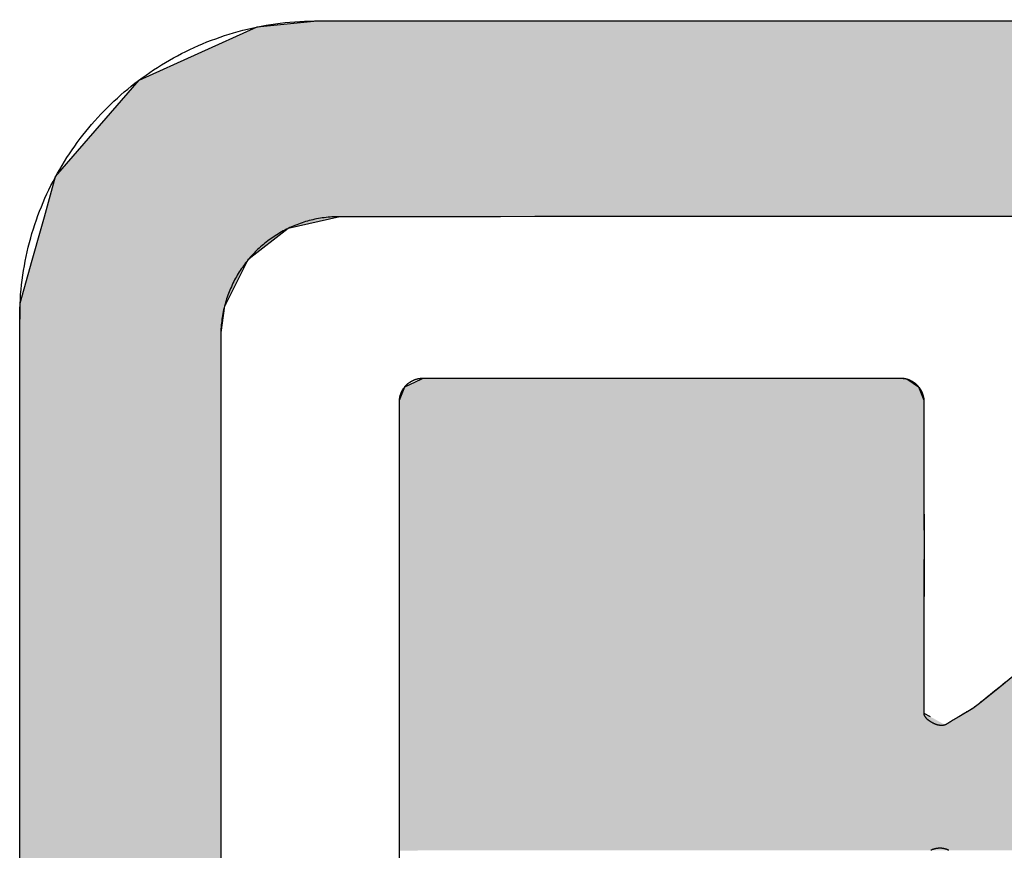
# Model space of a CAD drawing. Extents: x 715 to 7297, y 167 to 5810.
# Tile 34 of 92: x 3265 to 3339, y 534 to 597. Entities that reach past the tile are written whole.
import ezdxf

# ---------------------------------------------------------------- set-up
doc = ezdxf.new("R2010")
doc.units = 0
doc.layers.get('0').update_dxf_attribs({"linetype": 'CONTINUOUS'})
doc.layers.add('LOGO', color=7, linetype='CONTINUOUS')

# ---------------------------------------------------------------- blocks, each defined once
blk = doc.blocks.new('*U20')
at = {"layer": 'LOGO', "color": 8, "linetype": 'CONTINUOUS'}
for p, q in [((2.698, 31.16), (3.351, 31.226)), ((1.413, 30.582), (2.698, 31.16)), ((0.502, 29.53), (1.413, 30.582)), ((0.38, 29.093), (0.502, 29.53)), ((0.344, 28.966), (0.38, 29.093)), ((3.598, 29.093), (3.036, 28.966)), ((0.247, 28.622), (0.344, 28.966)), ((3.036, 28.966), (2.597, 28.622)), ((0.115, 28.152), (0.247, 28.622)), ((2.597, 28.622), (2.358, 28.152)), ((0.113, 27.831), (0.115, 28.121)), ((0.115, 28.121), (0.115, 28.152)), ((2.342, 28.121), (2.302, 27.831)), ((2.358, 28.152), (2.342, 28.121)), ((0.112, 27.696), (0.113, 27.831)), ((2.302, 27.831), (2.301, 27.696)), ((0.111, 27.592), (0.112, 27.696)), ((2.301, 27.696), (2.301, 27.592)), ((0.111, 27.295), (0.111, 27.592)), ((2.301, 27.592), (2.301, 27.295)), ((0.111, 26.978), (0.111, 27.295)), ((2.301, 27.295), (2.301, 26.978)), ((0.111, 26.634), (0.111, 26.978)), ((2.301, 26.978), (2.301, 26.634)), ((0.111, 26.139), (0.111, 26.634)), ((2.301, 26.634), (2.301, 26.139)), ((0.111, 25.761), (0.111, 26.139)), ((2.301, 26.139), (2.301, 25.761)), ((0.111, 23.986), (0.111, 25.761)), ((2.301, 25.761), (2.301, 23.986)), ((0.111, 23.577), (0.111, 23.986)), ((2.301, 23.986), (2.301, 23.577)), ((0.111, 21.525), (0.111, 23.577)), ((2.301, 23.577), (2.301, 21.525))]:
    blk.add_line(p, q, dxfattribs=at)
at = {"layer": 'LOGO', "color": 8, "linetype": 'CONTINUOUS', "extrusion": (0, 0, -1)}
for points in [[(-3.351, 31.226), (-72.119, 31.16), (-2.698, 31.16)], [(-3.351, 31.226), (-71.417, 31.226), (-72.119, 31.16)], [(-2.698, 31.16), (-73.405, 30.582), (-1.413, 30.582)], [(-2.698, 31.16), (-72.119, 31.16), (-73.405, 30.582)], [(-1.413, 30.582), (-74.315, 29.53), (-0.502, 29.53)], [(-1.413, 30.582), (-73.405, 30.582), (-74.315, 29.53)], [(-0.502, 29.53), (-74.438, 29.093), (-0.38, 29.093)], [(-0.502, 29.53), (-74.315, 29.53), (-74.438, 29.093)], [(-0.38, 29.093), (-3.036, 28.966), (-0.344, 28.966)], [(-0.38, 29.093), (-3.598, 29.093), (-3.036, 28.966)], [(-0.344, 28.966), (-2.597, 28.622), (-0.247, 28.622)], [(-0.344, 28.966), (-3.036, 28.966), (-2.597, 28.622)], [(-0.247, 28.622), (-2.358, 28.152), (-0.115, 28.152)], [(-0.247, 28.622), (-2.597, 28.622), (-2.358, 28.152)], [(-0.115, 28.121), (-2.302, 27.831), (-0.113, 27.831)], [(-0.115, 28.152), (-2.342, 28.121), (-0.115, 28.121)], [(-0.115, 28.152), (-2.358, 28.152), (-2.342, 28.121)], [(-0.115, 28.121), (-2.342, 28.121), (-2.302, 27.831)], [(-0.113, 27.831), (-2.301, 27.696), (-0.112, 27.696)], [(-0.113, 27.831), (-2.302, 27.831), (-2.301, 27.696)], [(-0.112, 27.696), (-2.301, 27.592), (-0.111, 27.592)], [(-0.112, 27.696), (-2.301, 27.696), (-2.301, 27.592)], [(-0.111, 27.592), (-2.301, 27.295), (-0.111, 27.295)], [(-0.111, 27.592), (-2.301, 27.592), (-2.301, 27.295)], [(-0.111, 27.295), (-2.301, 26.978), (-0.111, 26.978)], [(-0.111, 27.295), (-2.301, 27.295), (-2.301, 26.978)], [(-0.111, 26.978), (-2.301, 26.634), (-0.111, 26.634)], [(-0.111, 26.978), (-2.301, 26.978), (-2.301, 26.634)], [(-0.111, 26.634), (-2.301, 26.139), (-0.111, 26.139)], [(-0.111, 26.634), (-2.301, 26.634), (-2.301, 26.139)], [(-0.111, 26.139), (-2.301, 25.761), (-0.111, 25.761)], [(-0.111, 26.139), (-2.301, 26.139), (-2.301, 25.761)], [(-0.111, 25.761), (-2.301, 23.986), (-0.111, 23.986)], [(-0.111, 25.761), (-2.301, 25.761), (-2.301, 23.986)], [(-0.111, 23.986), (-2.301, 23.577), (-0.111, 23.577)], [(-0.111, 23.986), (-2.301, 23.986), (-2.301, 23.577)], [(-0.111, 23.577), (-2.301, 21.525), (-0.111, 21.525)], [(-0.111, 23.577), (-2.301, 23.577), (-2.301, 21.525)]]:
    blk.add_solid(points, dxfattribs=at)
blk = doc.blocks.new('*U21')
at = {"layer": 'LOGO', "color": 8, "linetype": 'CONTINUOUS'}
for p, q in [((4.247, 27.095), (4.305, 27.24)), ((4.305, 27.24), (4.484, 27.325)), ((4.484, 27.325), (4.505, 27.335)), ((9.691, 27.335), (9.771, 27.325)), ((9.771, 27.325), (9.9, 27.24)), ((9.9, 27.24), (9.958, 27.095)), ((4.246, 27.001), (4.247, 27.095)), ((9.958, 27.095), (9.958, 27.001)), ((4.246, 26.874), (4.246, 27.001)), ((9.958, 27.001), (9.959, 26.874)), ((4.246, 26.48), (4.246, 26.874)), ((9.959, 26.874), (9.959, 26.48)), ((4.246, 26.15), (4.246, 26.48)), ((9.959, 26.48), (9.959, 26.15)), ((4.246, 25.557), (4.246, 26.15)), ((9.959, 26.15), (9.959, 25.557)), ((4.246, 24.344), (4.246, 25.557)), ((9.959, 25.557), (9.958, 24.344)), ((4.246, 24.278), (4.246, 24.344)), ((9.958, 24.344), (9.958, 24.278)), ((4.246, 23.735), (4.246, 24.278)), ((9.958, 24.278), (9.958, 23.735)), ((10.783, 23.972), (10.925, 24.087)), ((10.544, 23.779), (10.783, 23.972)), ((4.246, 23.685), (4.246, 23.735)), ((9.958, 23.735), (9.958, 23.685)), ((10.339, 23.648), (10.489, 23.738)), ((10.489, 23.738), (10.535, 23.773)), ((10.535, 23.773), (10.544, 23.779)), ((4.246, 23.648), (4.246, 23.685)), ((4.246, 23.559), (4.246, 23.648)), ((9.958, 23.685), (10.024, 23.648)), ((4.246, 23.162), (4.246, 23.559)), ((4.246, 22.334), (4.246, 23.162)), ((4.246, 22.19), (4.246, 22.334))]:
    blk.add_line(p, q, dxfattribs=at)
at = {"layer": 'LOGO', "color": 8, "linetype": 'CONTINUOUS', "extrusion": (0, 0, -1)}
for points in [[(-4.305, 27.24), (-9.958, 27.095), (-4.247, 27.095)], [(-4.484, 27.325), (-9.9, 27.24), (-4.305, 27.24)], [(-4.305, 27.24), (-9.9, 27.24), (-9.958, 27.095)], [(-4.505, 27.335), (-9.771, 27.325), (-4.484, 27.325)], [(-4.484, 27.325), (-9.771, 27.325), (-9.9, 27.24)], [(-4.505, 27.335), (-9.691, 27.335), (-9.771, 27.325)], [(-4.247, 27.095), (-9.958, 27.001), (-4.246, 27.001)], [(-4.247, 27.095), (-9.958, 27.095), (-9.958, 27.001)], [(-4.246, 27.001), (-9.959, 26.874), (-4.246, 26.874)], [(-4.246, 27.001), (-9.958, 27.001), (-9.959, 26.874)], [(-4.246, 26.874), (-9.959, 26.48), (-4.246, 26.48)], [(-4.246, 26.874), (-9.959, 26.874), (-9.959, 26.48)], [(-4.246, 26.48), (-9.959, 26.15), (-4.246, 26.15)], [(-4.246, 26.48), (-9.959, 26.48), (-9.959, 26.15)], [(-4.246, 26.15), (-9.959, 25.557), (-4.246, 25.557)], [(-4.246, 26.15), (-9.959, 26.15), (-9.959, 25.557)], [(-4.246, 25.557), (-9.958, 24.344), (-4.246, 24.344)], [(-4.246, 25.557), (-9.959, 25.557), (-9.958, 24.344)], [(-4.246, 24.344), (-9.958, 24.278), (-4.246, 24.278)], [(-4.246, 24.344), (-9.958, 24.344), (-9.958, 24.278)], [(-4.246, 24.278), (-9.958, 23.735), (-4.246, 23.735)], [(-4.246, 24.278), (-9.958, 24.278), (-9.958, 23.735)], [(-10.925, 24.087), (-15.602, 23.972), (-10.783, 23.972)], [(-10.783, 23.972), (-15.757, 23.779), (-10.544, 23.779)], [(-10.783, 23.972), (-15.602, 23.972), (-15.757, 23.779)], [(-4.246, 23.735), (-9.958, 23.685), (-4.246, 23.685)], [(-4.246, 23.735), (-9.958, 23.735), (-9.958, 23.685)], [(-10.489, 23.738), (-15.861, 23.648), (-10.339, 23.648)], [(-10.535, 23.773), (-15.789, 23.738), (-10.489, 23.738)], [(-10.489, 23.738), (-15.789, 23.738), (-15.861, 23.648)], [(-10.544, 23.779), (-15.762, 23.773), (-10.535, 23.773)], [(-10.535, 23.773), (-15.762, 23.773), (-15.789, 23.738)], [(-10.544, 23.779), (-15.757, 23.779), (-15.762, 23.773)], [(-4.246, 23.685), (-10.024, 23.648), (-4.246, 23.648)], [(-4.246, 23.685), (-9.958, 23.685), (-10.024, 23.648)], [(-4.246, 23.648), (-10.185, 23.559), (-4.246, 23.559)], [(-4.246, 23.648), (-10.024, 23.648), (-10.185, 23.559)], [(-10.339, 23.648), (-15.933, 23.559), (-10.185, 23.559)], [(-10.339, 23.648), (-15.861, 23.648), (-15.933, 23.559)], [(-4.246, 23.559), (-16.251, 23.162), (-4.246, 23.162)], [(-4.246, 23.559), (-15.933, 23.559), (-16.251, 23.162)], [(-4.246, 23.162), (-16.915, 22.334), (-4.246, 22.334)], [(-4.246, 23.162), (-16.251, 23.162), (-16.915, 22.334)], [(-4.246, 22.334), (-17.03, 22.19), (-4.246, 22.19)], [(-4.246, 22.334), (-16.915, 22.334), (-17.03, 22.19)], [(-10.228, 22.19), (-17.03, 22.19), (-17.033, 22.187)]]:
    blk.add_solid(points, dxfattribs=at)
blk = doc.blocks.new('KLAUS')
at = {"layer": 'LOGO'}
for points in [[(3.351, 31.226, 0), (3.372, 31.226, 0), (3.433, 31.226, 0), (3.534, 31.226, 0), (3.673, 31.226, 0), (3.851, 31.226, 0), (4.065, 31.226, 0), (4.316, 31.226, 0), (4.603, 31.226, 0), (4.924, 31.226, 0), (5.279, 31.226, 0), (5.667, 31.226, 0), (6.088, 31.226, 0), (6.539, 31.226, 0), (7.021, 31.226, 0), (7.533, 31.226, 0), (8.074, 31.226, 0), (8.643, 31.226, 0), (9.238, 31.226, 0), (9.861, 31.226, 0), (10.508, 31.226, 0), (11.181, 31.226, 0)], [(0.111, 22.187, 0), (0.111, 22.365, 0), (0.111, 22.543, 0), (0.111, 22.721, 0), (0.111, 22.898, 0), (0.111, 23.074, 0), (0.111, 23.25, 0), (0.111, 23.424, 0), (0.111, 23.598, 0), (0.111, 23.77, 0), (0.111, 23.941, 0), (0.111, 24.11, 0), (0.111, 24.277, 0), (0.111, 24.443, 0), (0.111, 24.607, 0), (0.111, 24.769, 0), (0.111, 24.928, 0), (0.111, 25.085, 0), (0.111, 25.24, 0), (0.111, 25.392, 0), (0.111, 25.541, 0), (0.111, 25.687, 0), (0.111, 25.83, 0), (0.111, 25.97, 0), (0.111, 26.106, 0), (0.111, 26.239, 0), (0.111, 26.368, 0), (0.111, 26.493, 0), (0.111, 26.614, 0), (0.111, 26.731, 0), (0.111, 26.844, 0), (0.111, 26.953, 0), (0.111, 27.056, 0), (0.111, 27.155, 0), (0.111, 27.25, 0), (0.111, 27.339, 0), (0.111, 27.423, 0), (0.111, 27.502, 0), (0.111, 27.576, 0), (0.111, 27.644, 0), (0.111, 27.706, 0), (0.111, 27.762, 0), (0.111, 27.813, 0), (0.111, 27.857, 0), (0.111, 27.895, 0), (0.111, 27.926, 0), (0.111, 27.951, 0), (0.111, 27.97, 0), (0.111, 27.981, 0), (0.111, 27.985, 0), (0.111, 28.033, 0), (0.113, 28.087, 0), (0.115, 28.14, 0), (0.118, 28.194, 0), (0.121, 28.247, 0), (0.126, 28.299, 0), (0.131, 28.352, 0), (0.138, 28.404, 0), (0.145, 28.456, 0), (0.153, 28.508, 0), (0.162, 28.559, 0), (0.171, 28.611, 0), (0.182, 28.662, 0), (0.193, 28.712, 0), (0.205, 28.763, 0), (0.218, 28.813, 0), (0.231, 28.862, 0), (0.245, 28.912, 0), (0.26, 28.961, 0), (0.276, 29.009, 0), (0.293, 29.058, 0), (0.31, 29.106, 0), (0.328, 29.154, 0), (0.347, 29.201, 0), (0.366, 29.248, 0), (0.386, 29.294, 0), (0.407, 29.341, 0), (0.429, 29.386, 0), (0.451, 29.432, 0), (0.474, 29.477, 0), (0.498, 29.521, 0), (0.522, 29.566, 0), (0.547, 29.609, 0), (0.572, 29.653, 0), (0.599, 29.696, 0), (0.626, 29.738, 0), (0.653, 29.78, 0), (0.681, 29.822, 0), (0.71, 29.863, 0), (0.739, 29.903, 0), (0.769, 29.944, 0), (0.8, 29.983, 0), (0.831, 30.022, 0), (0.863, 30.061, 0), (0.895, 30.099, 0), (0.928, 30.137, 0), (0.962, 30.174, 0), (0.996, 30.211, 0), (1.031, 30.247, 0), (1.066, 30.282, 0), (1.102, 30.317, 0), (1.138, 30.352, 0), (1.175, 30.386, 0), (1.212, 30.419, 0), (1.25, 30.452, 0), (1.288, 30.484, 0), (1.327, 30.516, 0), (1.366, 30.547, 0), (1.406, 30.577, 0), (1.447, 30.607, 0), (1.487, 30.636, 0), (1.529, 30.665, 0), (1.57, 30.693, 0), (1.613, 30.72, 0), (1.655, 30.747, 0), (1.698, 30.773, 0), (1.742, 30.798, 0), (1.786, 30.823, 0), (1.83, 30.847, 0), (1.875, 30.87, 0), (1.92, 30.893, 0), (1.965, 30.915, 0), (2.011, 30.936, 0), (2.058, 30.957, 0), (2.104, 30.977, 0), (2.151, 30.996, 0), (2.199, 31.015, 0), (2.247, 31.032, 0), (2.295, 31.049, 0), (2.343, 31.066, 0), (2.392, 31.081, 0), (2.441, 31.096, 0), (2.491, 31.11, 0), (2.541, 31.123, 0), (2.591, 31.136, 0), (2.641, 31.148, 0), (2.692, 31.158, 0), (2.743, 31.169, 0), (2.794, 31.178, 0), (2.846, 31.186, 0), (2.898, 31.194, 0), (2.95, 31.201, 0), (3.002, 31.207, 0), (3.055, 31.212, 0), (3.108, 31.216, 0), (3.161, 31.22, 0), (3.214, 31.223, 0), (3.268, 31.224, 0), (3.321, 31.225, 0), (3.351, 31.226, 0), (3.351, 31.226, 0), (3.351, 31.226, 0), (3.351, 31.226, 0), (3.351, 31.226, 0), (3.351, 31.226, 0), (3.351, 31.226, 0), (3.351, 31.226, 0), (3.351, 31.226, 0), (3.351, 31.226, 0), (3.351, 31.226, 0), (3.351, 31.226, 0), (3.351, 31.226, 0), (3.351, 31.226, 0), (3.351, 31.226, 0), (3.351, 31.226, 0), (3.351, 31.226, 0), (3.351, 31.226, 0), (3.351, 31.226, 0), (3.351, 31.226, 0), (3.351, 31.226, 0), (3.351, 31.226, 0), (3.351, 31.226, 0), (3.351, 31.226, 0), (3.351, 31.226, 0), (3.351, 31.226, 0), (3.351, 31.226, 0), (3.351, 31.226, 0), (3.351, 31.226, 0), (3.351, 31.226, 0), (3.351, 31.226, 0), (3.351, 31.226, 0), (3.351, 31.226, 0), (3.351, 31.226, 0), (3.351, 31.226, 0), (3.351, 31.226, 0), (3.351, 31.226, 0), (3.351, 31.226, 0), (3.351, 31.226, 0), (3.351, 31.226, 0), (3.351, 31.226, 0), (3.351, 31.226, 0), (3.351, 31.226, 0), (3.351, 31.226, 0), (3.351, 31.226, 0), (3.351, 31.226, 0), (3.351, 31.226, 0), (3.351, 31.226, 0), (3.351, 31.226, 0), (3.351, 31.226, 0), (3.351, 31.226, 0), (3.351, 31.226, 0), (3.351, 31.226, 0), (3.351, 31.226, 0), (3.351, 31.226, 0), (3.351, 31.226, 0), (3.351, 31.226, 0), (3.351, 31.226, 0), (3.351, 31.226, 0), (3.351, 31.226, 0), (3.351, 31.226, 0), (3.351, 31.226, 0), (3.351, 31.226, 0), (3.351, 31.226, 0), (3.351, 31.226, 0), (3.351, 31.226, 0), (3.351, 31.226, 0), (3.351, 31.226, 0), (3.351, 31.226, 0), (3.351, 31.226, 0), (3.351, 31.226, 0), (3.351, 31.226, 0), (3.351, 31.226, 0), (3.351, 31.226, 0), (3.351, 31.226, 0), (3.351, 31.226, 0), (3.351, 31.226, 0), (3.351, 31.226, 0), (3.351, 31.226, 0), (3.351, 31.226, 0), (3.351, 31.226, 0), (3.351, 31.226, 0), (3.351, 31.226, 0), (3.351, 31.226, 0), (3.351, 31.226, 0), (3.351, 31.226, 0), (3.351, 31.226, 0), (3.351, 31.226, 0), (3.351, 31.226, 0), (3.351, 31.226, 0), (3.351, 31.226, 0), (3.351, 31.226, 0), (3.351, 31.226, 0), (3.351, 31.226, 0), (3.351, 31.226, 0), (3.351, 31.226, 0), (3.351, 31.226, 0), (3.351, 31.226, 0), (3.351, 31.226, 0), (3.351, 31.226, 0)], [(3.598, 29.093, 0), (3.576, 29.093, 0), (3.555, 29.093, 0), (3.533, 29.092, 0), (3.512, 29.091, 0), (3.491, 29.089, 0), (3.47, 29.087, 0), (3.449, 29.085, 0), (3.428, 29.082, 0), (3.407, 29.079, 0), (3.386, 29.076, 0), (3.366, 29.073, 0), (3.345, 29.069, 0), (3.325, 29.065, 0), (3.305, 29.06, 0), (3.284, 29.055, 0), (3.264, 29.05, 0), (3.245, 29.045, 0), (3.225, 29.039, 0), (3.205, 29.033, 0), (3.186, 29.027, 0), (3.166, 29.02, 0), (3.147, 29.013, 0), (3.128, 29.006, 0), (3.109, 28.998, 0), (3.09, 28.991, 0), (3.072, 28.982, 0), (3.053, 28.974, 0), (3.035, 28.965, 0), (3.017, 28.956, 0), (2.999, 28.947, 0), (2.981, 28.938, 0), (2.963, 28.928, 0), (2.946, 28.918, 0), (2.929, 28.908, 0), (2.911, 28.897, 0), (2.894, 28.886, 0), (2.878, 28.875, 0), (2.861, 28.864, 0), (2.845, 28.852, 0), (2.828, 28.841, 0), (2.812, 28.829, 0), (2.797, 28.816, 0), (2.781, 28.804, 0), (2.765, 28.791, 0), (2.75, 28.778, 0), (2.735, 28.765, 0), (2.72, 28.752, 0), (2.706, 28.738, 0), (2.691, 28.724, 0), (2.677, 28.71, 0), (2.663, 28.696, 0), (2.649, 28.681, 0), (2.636, 28.666, 0), (2.622, 28.651, 0), (2.609, 28.636, 0), (2.597, 28.621, 0), (2.584, 28.605, 0), (2.572, 28.59, 0), (2.559, 28.574, 0), (2.547, 28.557, 0), (2.536, 28.541, 0), (2.524, 28.525, 0), (2.513, 28.508, 0), (2.502, 28.491, 0), (2.492, 28.474, 0), (2.481, 28.457, 0), (2.471, 28.439, 0), (2.461, 28.422, 0), (2.452, 28.404, 0), (2.442, 28.386, 0), (2.433, 28.368, 0), (2.425, 28.35, 0), (2.416, 28.331, 0), (2.408, 28.313, 0), (2.4, 28.294, 0), (2.392, 28.275, 0), (2.385, 28.256, 0), (2.378, 28.237, 0), (2.371, 28.218, 0), (2.365, 28.198, 0), (2.358, 28.179, 0), (2.353, 28.159, 0), (2.347, 28.139, 0), (2.342, 28.119, 0), (2.337, 28.099, 0), (2.332, 28.079, 0), (2.328, 28.059, 0), (2.324, 28.038, 0), (2.32, 28.018, 0), (2.317, 27.997, 0), (2.314, 27.977, 0), (2.311, 27.956, 0), (2.309, 27.935, 0), (2.306, 27.914, 0), (2.305, 27.892, 0), (2.303, 27.871, 0), (2.302, 27.85, 0), (2.302, 27.828, 0), (2.301, 27.807, 0), (2.301, 27.796, 0), (2.301, 27.789, 0), (2.301, 27.775, 0), (2.301, 27.754, 0), (2.301, 27.726, 0), (2.301, 27.692, 0), (2.301, 27.652, 0), (2.301, 27.605, 0), (2.301, 27.553, 0), (2.301, 27.494, 0), (2.301, 27.43, 0), (2.301, 27.36, 0), (2.301, 27.285, 0), (2.301, 27.205, 0), (2.301, 27.119, 0), (2.301, 27.029, 0), (2.301, 26.933, 0), (2.301, 26.833, 0), (2.301, 26.728, 0), (2.301, 26.619, 0), (2.301, 26.505, 0), (2.301, 26.388, 0), (2.301, 26.266, 0), (2.301, 26.14, 0), (2.301, 26.011, 0), (2.301, 25.878, 0), (2.301, 25.742, 0), (2.301, 25.602, 0), (2.301, 25.459, 0), (2.301, 25.313, 0), (2.301, 25.165, 0), (2.301, 25.013, 0), (2.301, 24.859, 0), (2.301, 24.702, 0), (2.301, 24.544, 0), (2.301, 24.383, 0), (2.301, 24.22, 0), (2.301, 24.055, 0), (2.301, 23.888, 0), (2.301, 23.72, 0), (2.301, 23.55, 0), (2.301, 23.379, 0), (2.301, 23.207, 0), (2.301, 23.034, 0), (2.301, 22.86, 0), (2.301, 22.685, 0), (2.301, 22.51, 0), (2.301, 22.334, 0), (2.301, 22.158, 0)], [(11.064, 29.093, 0), (10.408, 29.093, 0), (9.777, 29.093, 0), (9.171, 29.093, 0), (8.592, 29.093, 0), (8.04, 29.093, 0), (7.516, 29.093, 0), (7.022, 29.093, 0), (6.557, 29.093, 0), (6.122, 29.093, 0), (5.72, 29.093, 0), (5.349, 29.093, 0), (5.012, 29.093, 0), (4.708, 29.093, 0), (4.44, 29.093, 0), (4.207, 29.093, 0), (4.01, 29.093, 0), (3.85, 29.093, 0), (3.729, 29.093, 0), (3.647, 29.093, 0), (3.604, 29.093, 0), (3.598, 29.093, 0), (3.598, 29.093, 0), (3.598, 29.093, 0), (3.598, 29.093, 0), (3.598, 29.093, 0), (3.598, 29.093, 0), (3.598, 29.093, 0), (3.598, 29.093, 0), (3.598, 29.093, 0), (3.598, 29.093, 0), (3.598, 29.093, 0), (3.598, 29.093, 0), (3.598, 29.093, 0), (3.598, 29.093, 0), (3.598, 29.093, 0), (3.598, 29.093, 0), (3.598, 29.093, 0), (3.598, 29.093, 0), (3.598, 29.093, 0), (3.598, 29.093, 0), (3.598, 29.093, 0), (3.598, 29.093, 0), (3.598, 29.093, 0), (3.598, 29.093, 0), (3.598, 29.093, 0), (3.598, 29.093, 0), (3.598, 29.093, 0), (3.598, 29.093, 0), (3.598, 29.093, 0), (3.598, 29.093, 0), (3.598, 29.093, 0), (3.598, 29.093, 0), (3.598, 29.093, 0), (3.598, 29.093, 0), (3.598, 29.093, 0), (3.598, 29.093, 0), (3.598, 29.093, 0), (3.598, 29.093, 0), (3.598, 29.093, 0), (3.598, 29.093, 0), (3.598, 29.093, 0), (3.598, 29.093, 0), (3.598, 29.093, 0), (3.598, 29.093, 0), (3.598, 29.093, 0), (3.598, 29.093, 0), (3.598, 29.093, 0), (3.598, 29.093, 0), (3.598, 29.093, 0), (3.598, 29.093, 0), (3.598, 29.093, 0), (3.598, 29.093, 0), (3.598, 29.093, 0), (3.598, 29.093, 0), (3.598, 29.093, 0), (3.598, 29.093, 0), (3.598, 29.093, 0), (3.598, 29.093, 0), (3.598, 29.093, 0), (3.598, 29.093, 0), (3.598, 29.093, 0), (3.598, 29.093, 0), (3.598, 29.093, 0), (3.598, 29.093, 0), (3.598, 29.093, 0), (3.598, 29.093, 0), (3.598, 29.093, 0), (3.598, 29.093, 0), (3.598, 29.093, 0), (3.598, 29.093, 0), (3.598, 29.093, 0), (3.598, 29.093, 0), (3.598, 29.093, 0), (3.598, 29.093, 0), (3.598, 29.093, 0), (3.598, 29.093, 0), (3.598, 29.093, 0), (3.598, 29.093, 0), (3.598, 29.093, 0), (3.598, 29.093, 0), (3.598, 29.093, 0), (3.598, 29.093, 0), (3.598, 29.093, 0), (3.598, 29.093, 0), (3.598, 29.093, 0), (3.598, 29.093, 0), (3.598, 29.093, 0), (3.598, 29.093, 0), (3.598, 29.093, 0), (3.598, 29.093, 0), (3.598, 29.093, 0), (3.598, 29.093, 0), (3.598, 29.093, 0), (3.598, 29.093, 0), (3.598, 29.093, 0), (3.598, 29.093, 0), (3.598, 29.093, 0), (3.598, 29.093, 0), (3.598, 29.093, 0), (3.598, 29.093, 0)], [(4.505, 27.335, 0), (4.506, 27.335, 0), (4.511, 27.335, 0), (4.519, 27.335, 0), (4.53, 27.335, 0), (4.545, 27.335, 0), (4.562, 27.335, 0), (4.582, 27.335, 0), (4.605, 27.335, 0), (4.63, 27.335, 0), (4.658, 27.335, 0), (4.689, 27.335, 0), (4.723, 27.335, 0), (4.759, 27.335, 0), (4.797, 27.335, 0), (4.838, 27.335, 0), (4.88, 27.335, 0), (4.926, 27.335, 0), (4.973, 27.335, 0), (5.022, 27.335, 0), (5.074, 27.335, 0), (5.127, 27.335, 0), (5.182, 27.335, 0), (5.239, 27.335, 0), (5.298, 27.335, 0), (5.358, 27.335, 0), (5.42, 27.335, 0), (5.484, 27.335, 0), (5.549, 27.335, 0), (5.615, 27.335, 0), (5.683, 27.335, 0), (5.752, 27.335, 0), (5.822, 27.335, 0), (5.894, 27.335, 0), (5.966, 27.335, 0), (6.039, 27.335, 0), (6.114, 27.335, 0), (6.189, 27.335, 0), (6.265, 27.335, 0), (6.341, 27.335, 0), (6.419, 27.335, 0), (6.497, 27.335, 0), (6.575, 27.335, 0), (6.654, 27.335, 0), (6.733, 27.335, 0), (6.813, 27.335, 0), (6.893, 27.335, 0), (6.972, 27.335, 0), (7.053, 27.335, 0), (7.133, 27.335, 0), (7.213, 27.335, 0), (7.293, 27.335, 0), (7.373, 27.335, 0), (7.452, 27.335, 0), (7.532, 27.335, 0), (7.611, 27.335, 0), (7.689, 27.335, 0), (7.767, 27.335, 0), (7.845, 27.335, 0), (7.921, 27.335, 0), (7.998, 27.335, 0), (8.073, 27.335, 0), (8.147, 27.335, 0), (8.221, 27.335, 0), (8.294, 27.335, 0), (8.365, 27.335, 0), (8.436, 27.335, 0), (8.505, 27.335, 0), (8.573, 27.335, 0), (8.64, 27.335, 0), (8.705, 27.335, 0), (8.769, 27.335, 0), (8.831, 27.335, 0), (8.892, 27.335, 0), (8.951, 27.335, 0), (9.009, 27.335, 0), (9.064, 27.335, 0), (9.118, 27.335, 0), (9.17, 27.335, 0), (9.22, 27.335, 0), (9.268, 27.335, 0), (9.313, 27.335, 0), (9.357, 27.335, 0), (9.398, 27.335, 0), (9.437, 27.335, 0), (9.473, 27.335, 0), (9.508, 27.335, 0), (9.539, 27.335, 0), (9.568, 27.335, 0), (9.594, 27.335, 0), (9.618, 27.335, 0), (9.638, 27.335, 0), (9.656, 27.335, 0), (9.671, 27.335, 0), (9.683, 27.335, 0), (9.692, 27.335, 0), (9.697, 27.335, 0), (9.7, 27.335, 0), (9.703, 27.335, 0), (9.707, 27.335, 0), (9.712, 27.334, 0), (9.716, 27.334, 0), (9.72, 27.334, 0), (9.725, 27.334, 0), (9.729, 27.333, 0), (9.733, 27.332, 0), (9.738, 27.332, 0), (9.742, 27.331, 0), (9.746, 27.331, 0), (9.75, 27.33, 0), (9.754, 27.329, 0), (9.759, 27.328, 0), (9.763, 27.327, 0), (9.767, 27.326, 0), (9.771, 27.325, 0), (9.775, 27.324, 0), (9.779, 27.322, 0), (9.783, 27.321, 0), (9.787, 27.32, 0), (9.791, 27.318, 0), (9.795, 27.317, 0), (9.798, 27.315, 0), (9.802, 27.314, 0), (9.806, 27.312, 0), (9.81, 27.31, 0), (9.814, 27.308, 0), (9.817, 27.306, 0), (9.821, 27.305, 0), (9.825, 27.303, 0), (9.828, 27.301, 0), (9.832, 27.299, 0), (9.835, 27.296, 0), (9.839, 27.294, 0), (9.842, 27.292, 0), (9.846, 27.29, 0), (9.849, 27.287, 0), (9.852, 27.285, 0), (9.856, 27.282, 0), (9.859, 27.28, 0), (9.862, 27.277, 0), (9.865, 27.275, 0), (9.868, 27.272, 0), (9.871, 27.27, 0), (9.874, 27.267, 0), (9.877, 27.264, 0), (9.88, 27.261, 0), (9.883, 27.258, 0), (9.886, 27.255, 0), (9.889, 27.252, 0), (9.892, 27.249, 0), (9.894, 27.246, 0), (9.897, 27.243, 0), (9.9, 27.24, 0), (9.902, 27.237, 0), (9.905, 27.234, 0), (9.907, 27.23, 0), (9.91, 27.227, 0), (9.912, 27.224, 0), (9.914, 27.22, 0), (9.917, 27.217, 0), (9.919, 27.213, 0), (9.921, 27.21, 0), (9.923, 27.206, 0), (9.925, 27.203, 0), (9.927, 27.199, 0), (9.929, 27.196, 0), (9.931, 27.192, 0), (9.933, 27.188, 0), (9.935, 27.185, 0), (9.936, 27.181, 0), (9.938, 27.177, 0), (9.94, 27.173, 0), (9.941, 27.169, 0), (9.943, 27.165, 0), (9.944, 27.161, 0), (9.946, 27.157, 0), (9.947, 27.154, 0), (9.948, 27.149, 0), (9.949, 27.145, 0), (9.95, 27.141, 0), (9.951, 27.137, 0), (9.952, 27.133, 0), (9.953, 27.129, 0), (9.954, 27.125, 0), (9.955, 27.121, 0), (9.956, 27.116, 0), (9.956, 27.112, 0), (9.957, 27.108, 0), (9.957, 27.104, 0), (9.958, 27.099, 0), (9.958, 27.095, 0), (9.958, 27.091, 0), (9.959, 27.086, 0), (9.959, 27.082, 0), (9.959, 27.078, 0), (9.959, 27.075, 0), (9.959, 27.073, 0), (9.959, 27.069, 0), (9.959, 27.062, 0), (9.959, 27.054, 0), (9.959, 27.044, 0), (9.959, 27.032, 0), (9.959, 27.018, 0), (9.959, 27.002, 0), (9.959, 26.984, 0), (9.959, 26.965, 0), (9.959, 26.944, 0), (9.959, 26.921, 0), (9.959, 26.897, 0), (9.959, 26.871, 0), (9.959, 26.844, 0), (9.959, 26.815, 0), (9.959, 26.785, 0), (9.959, 26.753, 0), (9.959, 26.721, 0), (9.959, 26.686, 0), (9.959, 26.651, 0), (9.959, 26.614, 0), (9.959, 26.577, 0), (9.959, 26.538, 0), (9.959, 26.498, 0), (9.959, 26.457, 0), (9.959, 26.415, 0), (9.959, 26.372, 0), (9.959, 26.328, 0), (9.959, 26.284, 0), (9.959, 26.238, 0), (9.959, 26.192, 0), (9.959, 26.145, 0), (9.959, 26.098, 0), (9.959, 26.049, 0), (9.959, 26.001, 0), (9.959, 25.951, 0), (9.959, 25.902, 0), (9.959, 25.851, 0), (9.959, 25.801, 0), (9.959, 25.75, 0), (9.959, 25.698, 0), (9.959, 25.647, 0), (9.959, 25.595, 0), (9.959, 25.543, 0), (9.959, 25.491, 0), (9.959, 25.439, 0), (9.959, 25.387, 0), (9.958, 25.334, 0), (9.958, 25.282, 0), (9.958, 25.23, 0), (9.958, 25.178, 0), (9.958, 25.126, 0), (9.958, 25.075, 0), (9.958, 25.023, 0), (9.958, 24.972, 0), (9.958, 24.921, 0), (9.958, 24.871, 0), (9.958, 24.821, 0), (9.958, 24.772, 0), (9.958, 24.723, 0), (9.958, 24.675, 0), (9.958, 24.627, 0), (9.958, 24.58, 0), (9.958, 24.534, 0), (9.958, 24.488, 0), (9.958, 24.443, 0), (9.958, 24.399, 0), (9.958, 24.356, 0), (9.958, 24.314, 0), (9.958, 24.273, 0), (9.958, 24.233, 0), (9.958, 24.194, 0), (9.958, 24.156, 0), (9.958, 24.119, 0), (9.958, 24.083, 0), (9.958, 24.049, 0), (9.958, 24.016, 0), (9.958, 23.984, 0), (9.958, 23.953, 0), (9.958, 23.924, 0), (9.958, 23.897, 0), (9.958, 23.871, 0), (9.958, 23.846, 0), (9.958, 23.823, 0), (9.958, 23.802, 0), (9.958, 23.782, 0), (9.958, 23.764, 0), (9.958, 23.748, 0), (9.958, 23.734, 0), (9.958, 23.721, 0), (9.958, 23.71, 0), (9.958, 23.702, 0), (9.958, 23.695, 0), (9.958, 23.691, 0), (9.958, 23.688, 0), (9.958, 23.687, 0), (9.958, 23.687, 0), (9.958, 23.687, 0), (9.958, 23.687, 0), (9.958, 23.687, 0), (9.958, 23.687, 0), (9.958, 23.687, 0), (9.958, 23.687, 0), (9.958, 23.686, 0), (9.958, 23.686, 0), (9.958, 23.686, 0), (9.958, 23.686, 0), (9.958, 23.685, 0), (9.958, 23.685, 0), (9.958, 23.685, 0), (9.957, 23.684, 0), (9.957, 23.684, 0), (9.957, 23.683, 0), (9.957, 23.683, 0), (9.957, 23.682, 0), (9.957, 23.682, 0), (9.957, 23.681, 0), (9.957, 23.681, 0), (9.957, 23.68, 0), (9.957, 23.68, 0), (9.957, 23.679, 0), (9.957, 23.678, 0), (9.957, 23.678, 0), (9.957, 23.677, 0), (9.957, 23.676, 0), (9.957, 23.675, 0), (9.957, 23.675, 0), (9.957, 23.674, 0), (9.958, 23.673, 0), (9.958, 23.672, 0), (9.958, 23.672, 0), (9.958, 23.671, 0), (9.958, 23.67, 0), (9.958, 23.669, 0), (9.959, 23.668, 0), (9.959, 23.667, 0), (9.959, 23.666, 0), (9.96, 23.665, 0), (9.96, 23.664, 0), (9.96, 23.663, 0), (9.961, 23.662, 0), (9.961, 23.661, 0), (9.962, 23.66, 0), (9.962, 23.659, 0), (9.963, 23.657, 0), (9.963, 23.656, 0), (9.964, 23.655, 0), (9.964, 23.654, 0), (9.965, 23.653, 0), (9.966, 23.652, 0), (9.966, 23.65, 0), (9.967, 23.649, 0), (9.968, 23.648, 0), (9.969, 23.647, 0), (9.97, 23.645, 0), (9.971, 23.644, 0), (9.972, 23.643, 0), (9.973, 23.641, 0), (9.974, 23.64, 0), (9.975, 23.639, 0), (9.976, 23.637, 0), (9.977, 23.636, 0), (9.978, 23.634, 0), (9.98, 23.633, 0), (9.981, 23.631, 0), (9.982, 23.63, 0), (9.984, 23.628, 0), (9.985, 23.627, 0), (9.987, 23.625, 0), (9.989, 23.624, 0), (9.99, 23.622, 0), (9.992, 23.621, 0), (9.994, 23.619, 0), (9.996, 23.618, 0), (9.997, 23.616, 0), (9.999, 23.615, 0), (10.001, 23.613, 0), (10.004, 23.611, 0), (10.006, 23.61, 0), (10.008, 23.608, 0), (10.01, 23.606, 0), (10.012, 23.605, 0), (10.015, 23.603, 0), (10.017, 23.601, 0), (10.02, 23.6, 0), (10.022, 23.598, 0), (10.025, 23.596, 0), (10.028, 23.595, 0), (10.031, 23.593, 0), (10.034, 23.591, 0), (10.037, 23.589, 0), (10.04, 23.587, 0), (10.043, 23.586, 0), (10.046, 23.584, 0), (10.049, 23.582, 0), (10.052, 23.581, 0), (10.055, 23.579, 0), (10.058, 23.578, 0), (10.061, 23.576, 0), (10.064, 23.575, 0), (10.067, 23.573, 0), (10.07, 23.572, 0), (10.072, 23.571, 0), (10.075, 23.57, 0), (10.078, 23.569, 0), (10.081, 23.567, 0), (10.084, 23.566, 0), (10.086, 23.565, 0), (10.089, 23.564, 0), (10.092, 23.564, 0), (10.094, 23.563, 0), (10.097, 23.562, 0), (10.1, 23.561, 0), (10.102, 23.56, 0), (10.104, 23.56, 0), (10.107, 23.559, 0), (10.11, 23.558, 0), (10.112, 23.558, 0), (10.114, 23.557, 0), (10.117, 23.557, 0), (10.119, 23.556, 0), (10.121, 23.556, 0), (10.123, 23.556, 0), (10.126, 23.555, 0), (10.128, 23.555, 0), (10.13, 23.555, 0), (10.132, 23.555, 0), (10.134, 23.554, 0), (10.136, 23.554, 0), (10.139, 23.554, 0), (10.141, 23.554, 0), (10.143, 23.554, 0), (10.145, 23.554, 0), (10.146, 23.554, 0), (10.148, 23.554, 0), (10.15, 23.554, 0), (10.152, 23.554, 0), (10.154, 23.554, 0), (10.156, 23.554, 0), (10.157, 23.554, 0), (10.159, 23.554, 0), (10.161, 23.554, 0), (10.162, 23.554, 0), (10.164, 23.555, 0), (10.165, 23.555, 0), (10.167, 23.555, 0), (10.169, 23.555, 0), (10.17, 23.555, 0), (10.171, 23.556, 0), (10.173, 23.556, 0), (10.174, 23.556, 0), (10.176, 23.556, 0), (10.177, 23.557, 0), (10.178, 23.557, 0), (10.18, 23.557, 0), (10.181, 23.558, 0), (10.182, 23.558, 0), (10.183, 23.558, 0), (10.184, 23.558, 0), (10.185, 23.559, 0), (10.186, 23.559, 0), (10.187, 23.559, 0), (10.188, 23.56, 0), (10.189, 23.56, 0), (10.19, 23.561, 0), (10.191, 23.561, 0), (10.192, 23.561, 0), (10.193, 23.561, 0), (10.193, 23.562, 0), (10.194, 23.562, 0), (10.195, 23.562, 0), (10.195, 23.563, 0), (10.196, 23.563, 0), (10.197, 23.563, 0), (10.197, 23.564, 0), (10.198, 23.564, 0), (10.198, 23.564, 0), (10.199, 23.564, 0), (10.199, 23.564, 0), (10.2, 23.565, 0), (10.2, 23.565, 0), (10.2, 23.565, 0), (10.2, 23.565, 0), (10.201, 23.565, 0), (10.201, 23.565, 0), (10.201, 23.566, 0), (10.201, 23.566, 0), (10.201, 23.566, 0), (10.201, 23.566, 0), (10.201, 23.566, 0), (10.201, 23.566, 0), (10.202, 23.566, 0), (10.202, 23.566, 0), (10.203, 23.567, 0), (10.204, 23.567, 0), (10.205, 23.568, 0), (10.206, 23.568, 0), (10.207, 23.569, 0), (10.209, 23.57, 0), (10.21, 23.571, 0), (10.212, 23.572, 0), (10.214, 23.573, 0), (10.216, 23.574, 0), (10.218, 23.576, 0), (10.22, 23.577, 0), (10.223, 23.579, 0), (10.226, 23.58, 0), (10.228, 23.582, 0), (10.231, 23.584, 0), (10.234, 23.585, 0), (10.237, 23.587, 0), (10.24, 23.589, 0), (10.244, 23.591, 0), (10.247, 23.593, 0), (10.251, 23.595, 0), (10.254, 23.597, 0), (10.258, 23.6, 0), (10.262, 23.602, 0), (10.266, 23.604, 0), (10.27, 23.607, 0), (10.274, 23.609, 0), (10.278, 23.611, 0), (10.282, 23.614, 0), (10.286, 23.616, 0), (10.29, 23.619, 0), (10.295, 23.622, 0), (10.299, 23.624, 0), (10.303, 23.627, 0), (10.308, 23.63, 0), (10.312, 23.632, 0), (10.317, 23.635, 0), (10.322, 23.638, 0), (10.326, 23.641, 0), (10.331, 23.643, 0), (10.335, 23.646, 0), (10.34, 23.649, 0), (10.345, 23.652, 0), (10.35, 23.655, 0), (10.354, 23.657, 0), (10.359, 23.66, 0), (10.364, 23.663, 0), (10.368, 23.666, 0), (10.373, 23.669, 0), (10.378, 23.672, 0), (10.382, 23.674, 0), (10.387, 23.677, 0), (10.391, 23.68, 0), (10.396, 23.683, 0), (10.4, 23.685, 0), (10.405, 23.688, 0), (10.409, 23.691, 0), (10.414, 23.693, 0), (10.418, 23.696, 0), (10.422, 23.698, 0), (10.426, 23.701, 0), (10.431, 23.703, 0), (10.435, 23.706, 0), (10.439, 23.708, 0), (10.443, 23.71, 0), (10.446, 23.713, 0), (10.45, 23.715, 0), (10.454, 23.717, 0), (10.457, 23.719, 0), (10.461, 23.721, 0), (10.464, 23.724, 0), (10.467, 23.726, 0), (10.471, 23.727, 0), (10.474, 23.729, 0), (10.477, 23.731, 0), (10.479, 23.733, 0), (10.482, 23.734, 0), (10.485, 23.736, 0), (10.487, 23.737, 0), (10.489, 23.739, 0), (10.492, 23.74, 0), (10.494, 23.741, 0), (10.496, 23.742, 0), (10.497, 23.743, 0), (10.499, 23.744, 0), (10.5, 23.745, 0), (10.502, 23.746, 0), (10.503, 23.747, 0), (10.504, 23.747, 0), (10.504, 23.747, 0), (10.505, 23.748, 0), (10.505, 23.748, 0), (10.505, 23.748, 0), (10.506, 23.748, 0), (10.509, 23.751, 0), (10.514, 23.756, 0), (10.523, 23.762, 0), (10.534, 23.771, 0), (10.547, 23.782, 0), (10.563, 23.795, 0), (10.582, 23.81, 0), (10.602, 23.827, 0), (10.626, 23.845, 0), (10.651, 23.866, 0), (10.678, 23.888, 0), (10.708, 23.912, 0), (10.74, 23.938, 0), (10.774, 23.965, 0), (10.81, 23.994, 0), (10.848, 24.025, 0)], [(10.227, 22.191, 0), (10.225, 22.192, 0), (10.224, 22.193, 0), (10.222, 22.194, 0), (10.22, 22.194, 0), (10.218, 22.195, 0), (10.216, 22.196, 0), (10.214, 22.197, 0), (10.212, 22.198, 0), (10.21, 22.198, 0), (10.208, 22.199, 0), (10.206, 22.2, 0), (10.204, 22.201, 0), (10.202, 22.202, 0), (10.2, 22.202, 0), (10.198, 22.203, 0), (10.195, 22.204, 0), (10.193, 22.205, 0), (10.191, 22.205, 0), (10.189, 22.206, 0), (10.186, 22.207, 0), (10.184, 22.207, 0), (10.181, 22.208, 0), (10.179, 22.208, 0), (10.176, 22.209, 0), (10.174, 22.209, 0), (10.171, 22.21, 0), (10.169, 22.21, 0), (10.166, 22.211, 0), (10.164, 22.211, 0), (10.161, 22.212, 0), (10.158, 22.212, 0), (10.155, 22.212, 0), (10.153, 22.213, 0), (10.15, 22.213, 0), (10.147, 22.213, 0), (10.144, 22.213, 0), (10.141, 22.213, 0), (10.138, 22.214, 0), (10.135, 22.214, 0), (10.132, 22.214, 0), (10.129, 22.214, 0), (10.126, 22.214, 0), (10.123, 22.213, 0), (10.12, 22.213, 0), (10.117, 22.213, 0), (10.114, 22.213, 0), (10.111, 22.212, 0), (10.108, 22.212, 0), (10.104, 22.212, 0), (10.101, 22.211, 0), (10.098, 22.211, 0), (10.095, 22.21, 0), (10.091, 22.21, 0), (10.088, 22.209, 0), (10.085, 22.208, 0), (10.081, 22.207, 0), (10.078, 22.206, 0), (10.074, 22.206, 0), (10.071, 22.205, 0), (10.068, 22.204, 0), (10.065, 22.203, 0), (10.061, 22.202, 0), (10.058, 22.201, 0), (10.055, 22.2, 0), (10.052, 22.199, 0), (10.049, 22.198, 0), (10.046, 22.196, 0), (10.044, 22.195, 0), (10.041, 22.194, 0), (10.038, 22.193, 0), (10.036, 22.192, 0), (10.033, 22.191, 0)], [(4.246, 22.093, 0), (4.246, 22.247, 0), (4.246, 22.401, 0), (4.246, 22.555, 0), (4.246, 22.708, 0), (4.246, 22.861, 0), (4.246, 23.013, 0), (4.246, 23.164, 0), (4.246, 23.315, 0), (4.246, 23.464, 0), (4.246, 23.612, 0), (4.246, 23.759, 0), (4.246, 23.904, 0), (4.246, 24.048, 0), (4.246, 24.191, 0), (4.246, 24.331, 0), (4.246, 24.469, 0), (4.246, 24.605, 0), (4.246, 24.739, 0), (4.246, 24.871, 0), (4.246, 25, 0), (4.246, 25.127, 0), (4.246, 25.25, 0), (4.246, 25.371, 0), (4.246, 25.489, 0), (4.246, 25.604, 0), (4.246, 25.715, 0), (4.246, 25.823, 0), (4.246, 25.928, 0), (4.246, 26.029, 0), (4.246, 26.126, 0), (4.246, 26.219, 0), (4.246, 26.308, 0), (4.246, 26.393, 0), (4.246, 26.473, 0), (4.246, 26.549, 0), (4.246, 26.621, 0), (4.246, 26.688, 0), (4.246, 26.75, 0), (4.246, 26.807, 0), (4.246, 26.859, 0), (4.246, 26.905, 0), (4.246, 26.947, 0), (4.246, 26.982, 0), (4.246, 27.013, 0), (4.246, 27.037, 0), (4.246, 27.056, 0), (4.246, 27.068, 0), (4.246, 27.075, 0), (4.246, 27.078, 0), (4.246, 27.082, 0), (4.246, 27.086, 0), (4.246, 27.091, 0), (4.246, 27.095, 0), (4.247, 27.099, 0), (4.247, 27.104, 0), (4.248, 27.108, 0), (4.248, 27.112, 0), (4.249, 27.116, 0), (4.25, 27.121, 0), (4.25, 27.125, 0), (4.251, 27.129, 0), (4.252, 27.133, 0), (4.253, 27.137, 0), (4.254, 27.141, 0), (4.255, 27.145, 0), (4.256, 27.149, 0), (4.258, 27.154, 0), (4.259, 27.157, 0), (4.26, 27.161, 0), (4.262, 27.165, 0), (4.263, 27.169, 0), (4.265, 27.173, 0), (4.266, 27.177, 0), (4.268, 27.181, 0), (4.27, 27.185, 0), (4.272, 27.188, 0), (4.273, 27.192, 0), (4.275, 27.196, 0), (4.277, 27.199, 0), (4.279, 27.203, 0), (4.281, 27.206, 0), (4.283, 27.21, 0), (4.286, 27.213, 0), (4.288, 27.217, 0), (4.29, 27.22, 0), (4.292, 27.224, 0), (4.295, 27.227, 0), (4.297, 27.23, 0), (4.3, 27.234, 0), (4.302, 27.237, 0), (4.305, 27.24, 0), (4.307, 27.243, 0), (4.31, 27.246, 0), (4.313, 27.249, 0), (4.316, 27.252, 0), (4.318, 27.255, 0), (4.321, 27.258, 0), (4.324, 27.261, 0), (4.327, 27.264, 0), (4.33, 27.267, 0), (4.333, 27.27, 0), (4.336, 27.272, 0), (4.339, 27.275, 0), (4.342, 27.277, 0), (4.346, 27.28, 0), (4.349, 27.282, 0), (4.352, 27.285, 0), (4.356, 27.287, 0), (4.359, 27.29, 0), (4.362, 27.292, 0), (4.366, 27.294, 0), (4.369, 27.296, 0), (4.373, 27.299, 0), (4.376, 27.301, 0), (4.38, 27.303, 0), (4.384, 27.305, 0), (4.387, 27.306, 0), (4.391, 27.308, 0), (4.395, 27.31, 0), (4.398, 27.312, 0), (4.402, 27.314, 0), (4.406, 27.315, 0), (4.41, 27.317, 0), (4.414, 27.318, 0), (4.418, 27.32, 0), (4.422, 27.321, 0), (4.426, 27.322, 0), (4.43, 27.324, 0), (4.434, 27.325, 0), (4.438, 27.326, 0), (4.442, 27.327, 0), (4.446, 27.328, 0), (4.45, 27.329, 0), (4.454, 27.33, 0), (4.458, 27.331, 0), (4.463, 27.331, 0), (4.467, 27.332, 0), (4.471, 27.332, 0), (4.475, 27.333, 0), (4.48, 27.334, 0), (4.484, 27.334, 0), (4.488, 27.334, 0), (4.493, 27.334, 0), (4.497, 27.335, 0), (4.501, 27.335, 0), (4.505, 27.335, 0), (4.505, 27.335, 0), (4.505, 27.335, 0), (4.505, 27.335, 0), (4.505, 27.335, 0), (4.505, 27.335, 0), (4.505, 27.335, 0), (4.505, 27.335, 0), (4.505, 27.335, 0), (4.505, 27.335, 0), (4.505, 27.335, 0), (4.505, 27.335, 0), (4.505, 27.335, 0), (4.505, 27.335, 0), (4.505, 27.335, 0), (4.505, 27.335, 0), (4.505, 27.335, 0), (4.505, 27.335, 0), (4.505, 27.335, 0), (4.505, 27.335, 0), (4.505, 27.335, 0), (4.505, 27.335, 0), (4.505, 27.335, 0), (4.505, 27.335, 0), (4.505, 27.335, 0), (4.505, 27.335, 0), (4.505, 27.335, 0), (4.505, 27.335, 0), (4.505, 27.335, 0), (4.505, 27.335, 0), (4.505, 27.335, 0), (4.505, 27.335, 0), (4.505, 27.335, 0), (4.505, 27.335, 0), (4.505, 27.335, 0), (4.505, 27.335, 0), (4.505, 27.335, 0), (4.505, 27.335, 0), (4.505, 27.335, 0), (4.505, 27.335, 0), (4.505, 27.335, 0), (4.505, 27.335, 0), (4.505, 27.335, 0), (4.505, 27.335, 0), (4.505, 27.335, 0), (4.505, 27.335, 0), (4.505, 27.335, 0), (4.505, 27.335, 0), (4.505, 27.335, 0), (4.505, 27.335, 0), (4.505, 27.335, 0), (4.505, 27.335, 0), (4.505, 27.335, 0), (4.505, 27.335, 0), (4.505, 27.335, 0), (4.505, 27.335, 0), (4.505, 27.335, 0), (4.505, 27.335, 0), (4.505, 27.335, 0), (4.505, 27.335, 0), (4.505, 27.335, 0), (4.505, 27.335, 0), (4.505, 27.335, 0), (4.505, 27.335, 0), (4.505, 27.335, 0), (4.505, 27.335, 0), (4.505, 27.335, 0), (4.505, 27.335, 0), (4.505, 27.335, 0), (4.505, 27.335, 0), (4.505, 27.335, 0), (4.505, 27.335, 0), (4.505, 27.335, 0), (4.505, 27.335, 0), (4.505, 27.335, 0), (4.505, 27.335, 0), (4.505, 27.335, 0), (4.505, 27.335, 0), (4.505, 27.335, 0), (4.505, 27.335, 0), (4.505, 27.335, 0), (4.505, 27.335, 0), (4.505, 27.335, 0), (4.505, 27.335, 0), (4.505, 27.335, 0), (4.505, 27.335, 0), (4.505, 27.335, 0), (4.505, 27.335, 0), (4.505, 27.335, 0), (4.505, 27.335, 0), (4.505, 27.335, 0), (4.505, 27.335, 0), (4.505, 27.335, 0), (4.505, 27.335, 0), (4.505, 27.335, 0), (4.505, 27.335, 0), (4.505, 27.335, 0), (4.505, 27.335, 0)]]:
    blk.add_polyline3d(points, dxfattribs=at)
at = {"layer": 'LOGO', "color": 8, "linetype": 'CONTINUOUS'}
for name in ['*U20', '*U21']:
    blk.add_blockref(name, (0, 0), dxfattribs=at)

msp = doc.modelspace()

# ---------------------------------------------------------------- block references
at = {"xscale": 6.929133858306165, "yscale": 6.929133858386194, "zscale": 6.929133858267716, "rotation": 0.011070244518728}
msp.add_blockref('KLAUS', (3263.874, 380.169), dxfattribs=at)

doc.saveas('drawing.dxf')
